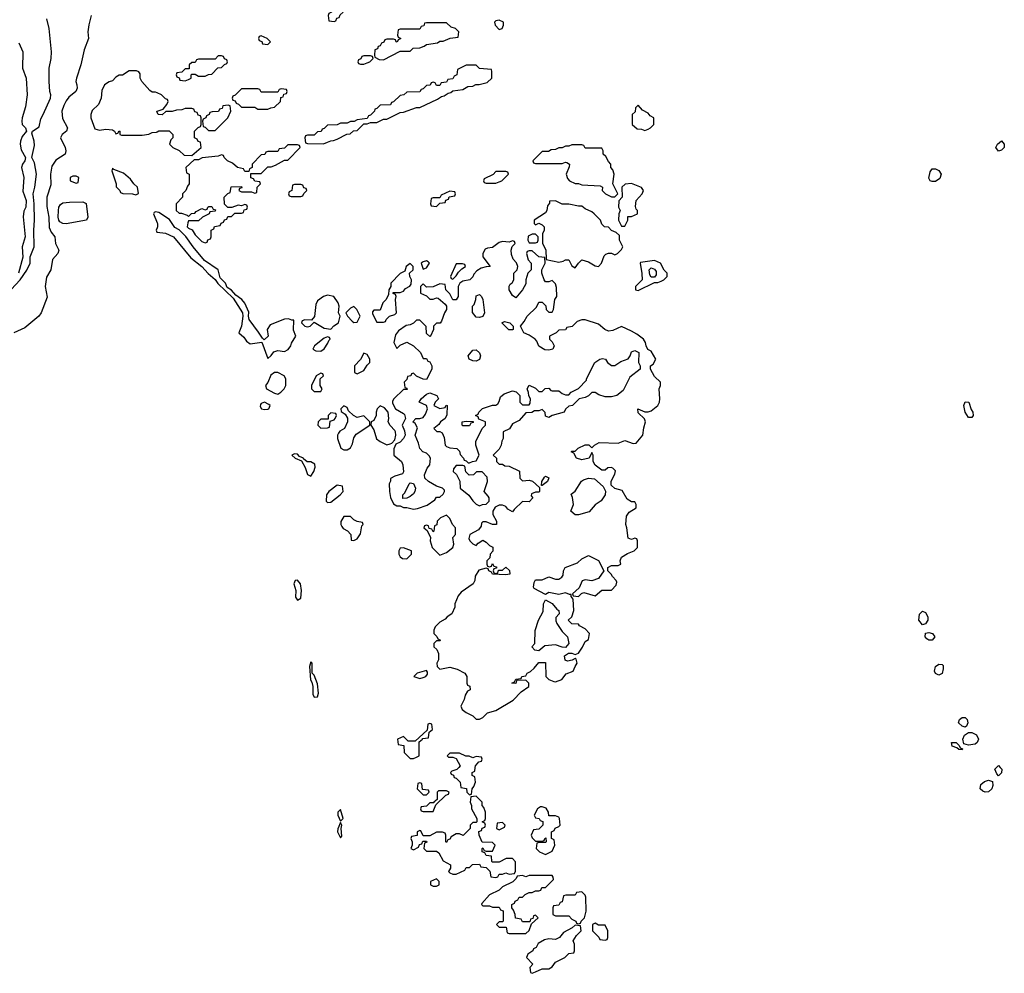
# Model space of a CAD drawing. Header units: inches. Extents: x 2380249 to 2585472, y 382747 to 546448.
# Tile 176 of 256: x 2469168 to 2475126, y 468754 to 474524. Entities that reach past the tile are written whole.
import ezdxf

# ---------------------------------------------------------------- set-up
doc = ezdxf.new("R2010")
doc.units = ezdxf.units.IN
doc.header["$MEASUREMENT"] = 0
for name, color, linetype in [('C4467', 7, 'Continuous'), ('C4476', 7, 'Continuous'), ('C4477', 7, 'Continuous')]:
    doc.layers.add(name, color=color, linetype=linetype)

msp = doc.modelspace()

# ---------------------------------------------------------------- linework, layer by layer
at = {"layer": 'C4467', "color": 4}
for points, elevation in [([(2469090, 472862.7), (2469170.2, 472949.8), (2469211, 473009), (2469231.6, 473050), (2469231.8, 473090), (2469256.1, 473150), (2469252.9, 473250), (2469257.3, 473310), (2469256.4, 473410), (2469250.4, 473470), (2469260.3, 473510), (2469268.9, 473590), (2469257, 473657), (2469241, 473690), (2469258, 473762), (2469256.4, 473790), (2469242, 473838), (2469244.7, 473850), (2469284.9, 473875.1), (2469295.3, 473924.7), (2469311, 473950), (2469354, 474050), (2469357.3, 474070), (2469350.8, 474090), (2469346.8, 474150), (2469346.8, 474230), (2469358.8, 474290), (2469361, 474330), (2469346, 474470), (2469331.3, 474530)], 48), ([(2469601, 474550), (2469587.1, 474492.9), (2469581, 474450), (2469584.7, 474410), (2469558, 474342), (2469538.8, 474250), (2469510.8, 474170), (2469506.8, 474150), (2469514.8, 474130), (2469516.3, 474110), (2469507.3, 474090), (2469465.5, 474054.5), (2469450, 474033.2), (2469434.2, 474005.8), (2469423, 473970), (2469426.6, 473926.6), (2469457.3, 473870), (2469450.8, 473850), (2469424.7, 473830), (2469414, 473810), (2469444, 473750), (2469447.3, 473730), (2469444, 473710), (2469386.8, 473673.2), (2469362.8, 473637.2), (2469355.3, 473590), (2469355.5, 473524.5), (2469332.8, 473450), (2469332.8, 473392.8), (2469344.2, 473330), (2469346.4, 473266.4), (2469358.3, 473238.3), (2469381, 473210), (2469384.7, 473170), (2469404.7, 473130), (2469398, 473110), (2469367.1, 473072.9), (2469356, 473010), (2469330, 472966), (2469322, 472910), (2469334.8, 472845.2), (2469298, 472750), (2469284.7, 472730), (2469199.8, 472660.2), (2469131.6, 472628.4)], 52), ([(2469163.7, 474383.7), (2469186.6, 474330), (2469186, 474230), (2469207.1, 474170), (2469214, 474070), (2469203.8, 473996.2), (2469182.7, 473930), (2469181.2, 473910), (2469184, 473890), (2469204, 473870), (2469209.2, 473850), (2469182.6, 473817.4), (2469172.1, 473790), (2469171, 473770), (2469176.2, 473736.2), (2469202.7, 473690), (2469199.3, 473670), (2469185.2, 473650), (2469179.5, 473630), (2469194, 473570), (2469187.3, 473487.3), (2469206.6, 473430), (2469205.1, 473390), (2469193.7, 473366.3), (2469188.2, 473331.8), (2469201, 473210), (2469183.5, 473150), (2469186.6, 473086.6), (2469160.5, 472990)], 48), ([(2470000, 474081.6), (2469990, 474086), (2469970, 474086), (2469956.4, 474096.4), (2469908, 474150), (2469898, 474170), (2469896.4, 474196.4), (2469888.4, 474208.4), (2469874.6, 474214.6), (2469830, 474215.3), (2469790.7, 474189.3), (2469770, 474188.7), (2469750, 474175.3), (2469730, 474154), (2469710, 474148.7), (2469682, 474130), (2469665.4, 474094.6), (2469662, 474050), (2469644.7, 474010), (2469606.4, 473973.6), (2469598, 473950), (2469598, 473930), (2469622.8, 473862.8), (2469650, 473856), (2469690, 473861), (2469730, 473858), (2469742, 473850), (2469750, 473834), (2469762, 473838), (2469770, 473852), (2469774, 473850), (2469774, 473830), (2469784.7, 473824.7), (2469910, 473826), (2469950, 473832), (2469970, 473842), (2469996.4, 473843.6), (2470000, 473845.8)], 56), ([(2470000, 473965), (2469998, 473970), (2470000, 473970.7)], 56), ([(2470000, 473359.6), (2469990, 473362), (2469982, 473358), (2469978, 473350), (2470000, 473295)], 56), ([(2470000, 473265), (2469994, 473250), (2469998, 473238), (2470000, 473237.8)], 56)]:
    msp.add_lwpolyline(points, dxfattribs=dict(at, elevation=elevation))
for points, elevation in [([(2469730, 473626), (2469724.7, 473610), (2469752, 473530), (2469752.7, 473512.7), (2469774, 473490), (2469778, 473478), (2469792.7, 473472.7), (2469851, 473471), (2469870, 473464.7), (2469887.3, 473472.7), (2469881.2, 473510), (2469859, 473530), (2469838.9, 473558.9), (2469796.2, 473596.2), (2469738, 473618)], 56), ([(2469510, 473578), (2469490, 473578), (2469474, 473570), (2469474, 473550), (2469510, 473534), (2469522, 473538), (2469526, 473570)], 56), ([(2469450, 473289.6), (2469428.7, 473290), (2469410, 473301.2), (2469405.1, 473310), (2469400.7, 473330), (2469403.6, 473370), (2469405.6, 473390), (2469414.2, 473405.8), (2469430, 473414.9), (2469470, 473419.3), (2469550, 473422.4), (2469570, 473412.7), (2469580.3, 473330), (2469572.4, 473310)], 52)]:
    msp.add_lwpolyline(points, close=True, dxfattribs=dict(at, elevation=elevation))
at = {"layer": 'C4476', "color": 4}
for points, elevation in [([(2471824.6, 470000), (2471812.7, 469987.3), (2471782, 469978), (2471774, 469970), (2471778, 469958), (2471792.7, 469952.7), (2471798, 469938), (2471810, 469934), (2471834, 469910), (2471838, 469878), (2471872.7, 469872.7), (2471874, 469850), (2471890, 469834), (2471902, 469838), (2471906, 469870), (2471916.4, 469883.6), (2471926, 469910), (2471922, 469942), (2471906, 469950), (2471906, 469970), (2471922, 469978), (2471924.7, 470000)], 56), ([(2475101.5, 470000), (2475111, 469990), (2475110, 469966), (2475090, 469948), (2475080.4, 469960.4), (2475069, 469990), (2475078.5, 470000)], 52)]:
    msp.add_lwpolyline(points, dxfattribs=dict(at, elevation=elevation))
for points, elevation in [([(2471590, 469906), (2471578, 469902), (2471574, 469870), (2471610, 469834), (2471630, 469834), (2471646, 469850), (2471642, 469862), (2471606, 469866), (2471602, 469902)], 56), ([(2475010, 469849.2), (2474995.1, 469855.1), (2474979, 469870), (2474984.5, 469895.5), (2475005.4, 469914.6), (2475030, 469922), (2475054.4, 469914.4), (2475057.3, 469890), (2475050.4, 469869.6), (2475030, 469852.7)], 52), ([(2471750, 469858), (2471702, 469858), (2471694, 469850), (2471694, 469806), (2471674, 469790), (2471674, 469786), (2471650, 469786), (2471630, 469766), (2471598, 469762), (2471594, 469750), (2471598, 469738), (2471610, 469734), (2471670, 469734), (2471686, 469774), (2471747.3, 469832.7), (2471762, 469838), (2471766, 469850)], 56), ([(2471930, 469826), (2471898, 469822), (2471894, 469790), (2471902, 469770), (2471902, 469750), (2471934, 469690), (2471934, 469670), (2471930, 469666), (2471910, 469666), (2471894, 469650), (2471894, 469630), (2471851.6, 469588.4), (2471830, 469598), (2471810, 469598), (2471779.6, 469580.4), (2471770, 469566), (2471758, 469562), (2471750, 469546), (2471746, 469550), (2471746, 469590), (2471742, 469602), (2471727.3, 469607.3), (2471690, 469608), (2471650, 469586), (2471610, 469586), (2471595.3, 469615.3), (2471590, 469618), (2471574, 469610), (2471572.7, 469587.3), (2471538, 469582), (2471534, 469570), (2471542, 469550), (2471542, 469530), (2471534, 469510), (2471550, 469502), (2471582, 469518), (2471587.3, 469532.7), (2471602, 469538), (2471607.3, 469552.7), (2471630, 469554), (2471631.6, 469548.4), (2471618, 469542), (2471614, 469510), (2471630, 469494), (2471690, 469494), (2471703.6, 469483.6), (2471730, 469434), (2471774, 469410), (2471774, 469390), (2471762, 469370), (2471770, 469362), (2471790, 469354), (2471810, 469354), (2471862, 469378), (2471870, 469394), (2471890, 469394), (2471908.4, 469411.6), (2471950, 469414), (2471958, 469398), (2471990, 469394), (2472012.7, 469372.7), (2472018, 469338), (2472050, 469334), (2472062, 469338), (2472070, 469354), (2472090, 469354), (2472110, 469362), (2472130, 469354), (2472162, 469358), (2472167.3, 469372.7), (2472168.4, 469428.4), (2472150, 469448), (2472111.6, 469448.4), (2472070, 469426), (2472030, 469426), (2472026, 469430), (2472022, 469462), (2471990, 469466), (2471982, 469482), (2471966, 469490), (2471966, 469510), (2471970, 469514), (2471978, 469498), (2471990, 469494), (2472030, 469494), (2472046, 469530), (2472030, 469546), (2471967.3, 469547.3), (2471948, 469590), (2471947.3, 469612.7), (2471962, 469618), (2471967.3, 469632.7), (2471982, 469638), (2471986, 469650), (2471982, 469662), (2471966, 469670), (2471982, 469678), (2471986, 469690), (2471986, 469730), (2471976.4, 469756.4), (2471966, 469770), (2471966, 469790)], 56), ([(2471110, 469746), (2471094, 469730), (2471094, 469710), (2471110, 469674), (2471126, 469690)], 56), ([(2472330, 469762), (2472319.6, 469760.4), (2472302, 469750), (2472282, 469710), (2472290, 469694), (2472311.6, 469691.6), (2472318, 469678), (2472332.7, 469672.7), (2472334, 469650), (2472310, 469626), (2472278, 469622), (2472262, 469590), (2472270, 469574), (2472290, 469554), (2472330, 469554), (2472342, 469558), (2472346, 469570), (2472352.7, 469572.7), (2472354, 469550), (2472350, 469546), (2472310, 469546), (2472298, 469542), (2472294, 469510), (2472314, 469490), (2472350, 469472), (2472370, 469482), (2472390, 469494), (2472406, 469530), (2472402, 469562), (2472386, 469570), (2472386, 469610), (2472402, 469618), (2472407.3, 469632.7), (2472430, 469642), (2472438, 469650), (2472435.3, 469690), (2472430, 469698), (2472410, 469706), (2472370, 469706), (2472368, 469730), (2472352.9, 469752.9)], 56), ([(2471110, 469666), (2471092.7, 469627.3), (2471092, 469610), (2471110, 469574), (2471116.4, 469583.6), (2471114, 469630), (2471118, 469650)], 56), ([(2472090, 469666), (2472058, 469662), (2472054, 469630), (2472070, 469622), (2472102, 469638), (2472106, 469650)], 56), ([(2471690, 469326), (2471654, 469310), (2471654, 469290), (2471670, 469282), (2471690, 469282), (2471706, 469290), (2471706, 469310)], 56), ([(2472390, 469346), (2472250, 469346), (2472230, 469338), (2472210, 469346), (2472178, 469342), (2472172.7, 469327.3), (2472152.7, 469307.3), (2472090, 469278), (2472070, 469258), (2472010, 469228), (2471963.6, 469176.4), (2471962, 469170), (2471970, 469162), (2472010, 469162), (2472030, 469154), (2472070, 469154), (2472078, 469138), (2472092.7, 469132.7), (2472094, 469070), (2472090, 469066), (2472070, 469066), (2472054, 469050), (2472070, 469034), (2472112.7, 469032.7), (2472118, 468998), (2472130, 468994), (2472230, 468994), (2472250, 469014), (2472266, 469054), (2472306, 469090), (2472290, 469106), (2472278, 469102), (2472274, 469086), (2472258, 469082), (2472254, 469066), (2472210, 469066), (2472202, 469082), (2472167.3, 469087.3), (2472166, 469110), (2472156.4, 469136.4), (2472146, 469150), (2472146, 469170), (2472162, 469178), (2472166, 469190), (2472182, 469198), (2472190, 469214), (2472210, 469214), (2472226, 469230), (2472250, 469242), (2472270, 469242), (2472290, 469254), (2472310, 469254), (2472322, 469258), (2472327.3, 469272.7), (2472350, 469274), (2472398, 469322), (2472396.4, 469336.4)], 56), ([(2472570, 469246), (2472538, 469242), (2472530, 469226), (2472472.7, 469227.3), (2472458, 469222), (2472450, 469186), (2472438, 469182), (2472430, 469166), (2472398, 469162), (2472394, 469150), (2472394, 469110), (2472410, 469102), (2472490, 469102), (2472510, 469082), (2472534, 469070), (2472538, 469058), (2472550, 469054), (2472562, 469058), (2472566, 469070), (2472586, 469090), (2472595.3, 469130), (2472594.6, 469214.6), (2472590, 469226)], 56), ([(2472530, 469046), (2472511.6, 469028.4), (2472459.6, 469000.4), (2472434, 468970), (2472410, 468958), (2472370, 468962), (2472343.5, 468956.5), (2472305.4, 468934.6), (2472294, 468910), (2472278, 468902), (2472274, 468890), (2472242, 468870), (2472234, 468850), (2472274, 468810), (2472254, 468790), (2472258, 468758), (2472270, 468754), (2472290, 468762), (2472330, 468782), (2472370, 468782), (2472390, 468794), (2472410, 468822), (2472466, 468850), (2472490, 468874), (2472522, 468878), (2472526, 468890), (2472526, 468930), (2472518, 468950), (2472536.4, 468983.6), (2472566, 469010), (2472562, 469042)], 56), ([(2472650, 469058), (2472634, 469050), (2472634, 469010), (2472672.7, 468972.7), (2472678, 468958), (2472710, 468954), (2472722, 468958), (2472726, 468970), (2472726, 469010), (2472710, 469046), (2472670, 469046)], 56)]:
    msp.add_lwpolyline(points, close=True, dxfattribs=dict(at, elevation=elevation))
at = {"layer": 'C4477', "color": 4}
for points, elevation in [([(2471090, 474606), (2471058, 474602), (2471054, 474570), (2471038, 474562), (2471034, 474550), (2471038, 474518), (2471070, 474514), (2471082, 474518), (2471087.3, 474532.7), (2471102, 474538), (2471107.3, 474552.7), (2471126, 474570), (2471122, 474582), (2471107.3, 474587.3), (2471102, 474602)], 56), ([(2471750, 474506), (2471630, 474506), (2471618, 474502), (2471612.7, 474487.3), (2471598, 474482), (2471590, 474466), (2471470, 474466), (2471458, 474462), (2471454, 474430), (2471458, 474418), (2471474, 474410), (2471458, 474402), (2471452.7, 474387.3), (2471446, 474390), (2471442, 474402), (2471430, 474406), (2471390, 474406), (2471378, 474402), (2471372, 474388), (2471358, 474382), (2471350, 474366), (2471338, 474362), (2471332.7, 474347.3), (2471318, 474342), (2471314, 474310), (2471318, 474298), (2471343.6, 474283.6), (2471370, 474282), (2471470, 474334), (2471530, 474334), (2471548.4, 474351.6), (2471590, 474354), (2471616.4, 474363.6), (2471630, 474374), (2471696.4, 474383.6), (2471710, 474394), (2471730, 474394), (2471772.7, 474412.7), (2471822, 474418), (2471826, 474450), (2471806, 474470), (2471778, 474478)], 56), ([(2472070, 474522), (2472050, 474518), (2472042, 474510), (2472044.7, 474490), (2472070, 474464.7), (2472088.4, 474471.6), (2472095.3, 474490), (2472095.3, 474510)], 56), ([(2470630, 474426), (2470618, 474422), (2470614, 474410), (2470618, 474398), (2470632.7, 474392.7), (2470638, 474378), (2470670, 474374), (2470686, 474390), (2470666, 474410)], 56), ([(2470390, 474306), (2470370, 474306), (2470350, 474286), (2470250, 474286), (2470238, 474282), (2470230, 474266), (2470210, 474266), (2470194, 474250), (2470192.7, 474227.3), (2470170, 474226), (2470150, 474206), (2470118, 474202), (2470114, 474190), (2470118, 474178), (2470132.7, 474172.7), (2470138, 474158), (2470170, 474154), (2470190, 474162), (2470206, 474170), (2470206, 474190), (2470210, 474194), (2470230, 474194), (2470250, 474182), (2470290, 474182), (2470310, 474192), (2470330, 474194), (2470367.3, 474232.7), (2470390, 474234), (2470407.3, 474252.7), (2470422, 474258), (2470426, 474270), (2470422, 474282), (2470407.3, 474287.3), (2470402, 474302)], 56), ([(2471290, 474306), (2471250, 474306), (2471238, 474302), (2471232.7, 474287.3), (2471218, 474282), (2471214, 474270), (2471218, 474258), (2471230, 474254), (2471250, 474254), (2471270, 474262), (2471286, 474270), (2471306, 474290), (2471302, 474302)], 56), ([(2471930, 474248), (2471870, 474248), (2471818, 474222), (2471814, 474190), (2471798, 474182), (2471790, 474166), (2471758, 474162), (2471750, 474146), (2471718, 474142), (2471710, 474126), (2471690, 474126), (2471682, 474142), (2471670, 474146), (2471658, 474142), (2471652.7, 474127.3), (2471630, 474126), (2471610, 474106), (2471598, 474102), (2471590, 474088), (2471510, 474086), (2471491.6, 474068.4), (2471470, 474066), (2471430, 474026), (2471418, 474022), (2471411.6, 474008.4), (2471350, 474006), (2471330, 473986), (2471318, 473982), (2471314, 473970), (2471290, 473946), (2471278, 473942), (2471270, 473926), (2471210, 473918), (2471191.6, 473908.4), (2471170, 473908), (2471150, 473898), (2471110, 473898), (2471090, 473888), (2471030, 473886), (2471010, 473866), (2470998, 473862), (2470991.6, 473848.4), (2470970, 473846), (2470950, 473826), (2470910, 473826), (2470898, 473822), (2470894, 473810), (2470898, 473778), (2470910, 473774), (2471007.3, 473772.7), (2471030, 473782), (2471050, 473792), (2471067.3, 473792.7), (2471090, 473802), (2471148.4, 473831.6), (2471167.3, 473832.7), (2471188.4, 473851.6), (2471210, 473854), (2471250, 473894), (2471270, 473894), (2471290, 473902), (2471330, 473902), (2471370, 473922), (2471390, 473922), (2471470, 473962), (2471490, 473964.7), (2471570, 473992), (2471590, 473992), (2471696.4, 474043.6), (2471720.4, 474059.6), (2471736.4, 474063.6), (2471760.4, 474079.6), (2471776.4, 474083.6), (2471790, 474094), (2471850, 474102), (2471880.4, 474119.6), (2471910, 474122), (2471928.9, 474131.1), (2471948.4, 474131.6), (2471996.4, 474143.6), (2472026, 474170), (2472026, 474210), (2472022, 474222), (2471950, 474228)], 56), ([(2470750, 474106), (2470738, 474102), (2470730, 474086), (2470630, 474086), (2470622, 474102), (2470610, 474106), (2470510, 474106), (2470472.7, 474067.3), (2470458, 474062), (2470454, 474050), (2470458, 474038), (2470472.7, 474032.7), (2470478, 474018), (2470492.7, 474012.7), (2470510, 473994), (2470590, 473994), (2470610, 473982), (2470670, 473982), (2470688.4, 473991.6), (2470710, 473994), (2470746, 474030), (2470747.3, 474052.7), (2470762, 474058), (2470767.3, 474072.7), (2470782, 474078), (2470786, 474090), (2470782, 474102)], 56), ([(2470430, 474006), (2470398, 474002), (2470392.7, 473987.3), (2470378, 473982), (2470371.6, 473968.4), (2470332.7, 473967.3), (2470318, 473962), (2470314, 473950), (2470298, 473942), (2470294, 473930), (2470278, 473922), (2470274, 473910), (2470278, 473878), (2470290, 473874), (2470310, 473854), (2470350, 473854), (2470428, 473930), (2470446, 473970), (2470442, 474002)], 56), ([(2472910, 474006), (2472894, 473990), (2472892.7, 473967.3), (2472874, 473950), (2472874, 473890), (2472903.6, 473863.6), (2472930, 473862), (2472950, 473854), (2472970, 473862), (2472986, 473870), (2473006, 473890), (2473006, 473930), (2472983.1, 473943.1), (2472970, 473958), (2472936.4, 473976.4)], 56), ([(2475090, 473729.3), (2475075.3, 473750), (2475084, 473770), (2475110, 473791.3), (2475124.7, 473770), (2475126, 473750), (2475110, 473734)], 52), ([(2470850, 473766), (2470790, 473766), (2470770, 473746), (2470738, 473742), (2470730, 473726), (2470670, 473726), (2470658, 473722), (2470652, 473708), (2470630, 473706), (2470574, 473650), (2470574, 473630), (2470558, 473622), (2470554, 473606), (2470530, 473606), (2470522, 473622), (2470486, 473630), (2470456.4, 473656.4), (2470426, 473670), (2470406, 473690), (2470402, 473702), (2470390, 473706), (2470370, 473698), (2470271.3, 473688.7), (2470250, 473675.3), (2470223.6, 473676.4), (2470174, 473630), (2470178, 473598), (2470194, 473590), (2470194, 473530), (2470183.6, 473516.4), (2470174, 473490), (2470154, 473470), (2470154, 473450), (2470114, 473410), (2470114, 473370), (2470132.7, 473352.7), (2470147.3, 473352.7), (2470182, 473342), (2470190, 473334), (2470208.4, 473351.6), (2470227.3, 473352.7), (2470236.4, 473363.6), (2470270, 473382), (2470290, 473374), (2470302, 473378), (2470306, 473390), (2470312.7, 473392.7), (2470330, 473394), (2470338, 473378), (2470352.7, 473372.7), (2470350, 473366), (2470318, 473362), (2470314, 473350), (2470274, 473330), (2470250, 473306), (2470190, 473306), (2470185.4, 473294.6), (2470182, 473270), (2470190, 473262), (2470212.7, 473252.7), (2470230, 473222), (2470270, 473182), (2470290, 473174), (2470302, 473178), (2470307.3, 473192.7), (2470322, 473198), (2470326, 473210), (2470326, 473250), (2470342, 473258), (2470347.3, 473272.7), (2470382, 473278), (2470387.3, 473292.7), (2470402, 473298), (2470407.3, 473312.7), (2470422, 473318), (2470427.3, 473332.7), (2470450, 473334), (2470470, 473354), (2470510, 473354), (2470522, 473358), (2470527.3, 473372.7), (2470542, 473378), (2470546, 473390), (2470542, 473402), (2470530, 473406), (2470510, 473398), (2470490, 473402), (2470452, 473388), (2470428, 473388), (2470407.3, 473407.3), (2470406, 473450), (2470427.3, 473472.7), (2470442, 473478), (2470447.3, 473512.7), (2470510, 473514), (2470512.7, 473507.3), (2470498, 473502), (2470494, 473490), (2470510, 473482), (2470570, 473482), (2470590, 473474), (2470602, 473478), (2470606, 473510), (2470626, 473530), (2470622, 473542), (2470590, 473546), (2470582, 473562), (2470567.3, 473567.3), (2470566, 473594), (2470630, 473594), (2470670, 473634), (2470690, 473634), (2470716.4, 473643.6), (2470770, 473674), (2470790, 473674), (2470866, 473750), (2470862, 473762)], 56), ([(2472570, 473766), (2472510, 473766), (2472490, 473758), (2472470, 473758), (2472450, 473748), (2472430, 473748), (2472410, 473738), (2472383.6, 473736.4), (2472367.3, 473727.3), (2472330, 473726), (2472274, 473670), (2472278, 473658), (2472290, 473654), (2472450, 473654), (2472470, 473662), (2472479.6, 473659.6), (2472494, 473650), (2472492.7, 473632.7), (2472474, 473590), (2472483.6, 473563.6), (2472494, 473550), (2472530, 473532), (2472550, 473532), (2472570, 473524.7), (2472679.6, 473519.6), (2472694, 473510), (2472692, 473490), (2472712, 473470), (2472750, 473451.3), (2472770, 473452), (2472788, 473470), (2472758, 473530), (2472766, 473590), (2472756.4, 473616.4), (2472746, 473630), (2472746, 473650), (2472730, 473666), (2472715.3, 473695.3), (2472698, 473710), (2472698, 473730), (2472690, 473746), (2472590, 473746), (2472582, 473762)], 56), ([(2472110, 473606), (2472050, 473606), (2472032.7, 473587.3), (2471978, 473562), (2471974, 473550), (2471978, 473538), (2471990, 473534), (2472050, 473534), (2472070, 473542), (2472086, 473550), (2472126, 473590), (2472122, 473602)], 56), ([(2474690, 473544), (2474678, 473550), (2474670, 473566), (2474676.5, 473603.5), (2474690, 473621), (2474710, 473621), (2474730, 473611), (2474744, 473590), (2474736.4, 473563.6), (2474710, 473544)], 52), ([(2470870, 473526), (2470830, 473526), (2470818, 473522), (2470814, 473490), (2470798, 473482), (2470794, 473470), (2470798, 473458), (2470810, 473454), (2470870, 473454), (2470882, 473458), (2470887.3, 473472.7), (2470906, 473490), (2470902, 473502), (2470887.3, 473507.3), (2470882, 473522)], 56), ([(2471770, 473486), (2471718, 473462), (2471710, 473446), (2471670, 473446), (2471658, 473442), (2471654, 473410), (2471658, 473398), (2471690, 473394), (2471710, 473414), (2471742, 473418), (2471747.3, 473432.7), (2471762, 473438), (2471767.3, 473452.7), (2471802, 473458), (2471806, 473470), (2471802, 473482)], 56), ([(2472870, 473533.2), (2472831.1, 473528.9), (2472812, 473510), (2472814, 473450), (2472792.7, 473427.3), (2472792, 473390), (2472802, 473370), (2472794, 473350), (2472792, 473310), (2472810, 473274), (2472830, 473274), (2472848, 473310), (2472847.3, 473332.7), (2472870, 473334), (2472906, 473350), (2472906, 473370), (2472898, 473378), (2472894.6, 473394.6), (2472899, 473430), (2472935.3, 473470), (2472942, 473490), (2472930, 473508)], 56), ([(2472410, 473428), (2472374, 473426), (2472374, 473414), (2472362, 473398), (2472358.8, 473370), (2472350, 473355.3), (2472282, 473310), (2472282, 473290), (2472290, 473282), (2472310, 473292), (2472330, 473282), (2472342, 473270), (2472342, 473250), (2472331.6, 473228.4), (2472332, 473170), (2472351.1, 473131.1), (2472354, 473074), (2472430, 473056), (2472457.2, 473062.8), (2472470, 473071.3), (2472490, 473072), (2472510, 473034), (2472530, 473022), (2472548.9, 473051.1), (2472570, 473072), (2472610, 473058), (2472650, 473034.8), (2472670, 473031), (2472689, 473050), (2472705.6, 473094.4), (2472714.6, 473105.4), (2472730, 473112), (2472750, 473112), (2472770, 473102), (2472786, 473110), (2472810, 473134), (2472818, 473150), (2472798, 473190), (2472798, 473218), (2472776.4, 473236.4), (2472750, 473248), (2472730, 473268), (2472706, 473270), (2472690, 473286), (2472682, 473310), (2472644, 473350), (2472630, 473361.2), (2472590, 473379), (2472570, 473395.3), (2472550, 473395.3), (2472490, 473408.7), (2472450, 473408)], 56), ([(2472150, 473186), (2472130, 473178), (2472090, 473182), (2472070, 473175.3), (2472030, 473145.2), (2471998, 473142), (2471985.4, 473134.6), (2471971.3, 473110), (2471971.3, 473090), (2472014, 473030), (2471990, 473029.2), (2471959.8, 473020.2), (2471934.8, 473005.2), (2471916, 472984), (2471910, 472968), (2471890.9, 472949.1), (2471850, 472942), (2471832, 472930), (2471822, 472910), (2471822, 472850), (2471810, 472828), (2471788.9, 472828.9), (2471770, 472866), (2471746, 472890), (2471742, 472922), (2471710, 472926), (2471670, 472908), (2471630, 472906), (2471610, 472926), (2471594, 472910), (2471594, 472870), (2471630, 472854), (2471650, 472834), (2471670, 472834), (2471690, 472842), (2471699.6, 472839.6), (2471743.6, 472803.6), (2471751.3, 472791.3), (2471751.3, 472770), (2471738, 472750), (2471719.6, 472700.4), (2471712, 472688), (2471690, 472688), (2471672, 472670), (2471671.1, 472648.9), (2471654, 472610), (2471650, 472608), (2471630, 472626), (2471627.3, 472667.3), (2471590, 472706), (2471570, 472706), (2471551.6, 472688.4), (2471530, 472678), (2471506.4, 472673.6), (2471459.6, 472640.4), (2471442, 472618), (2471432, 472570), (2471450, 472534), (2471470, 472554), (2471510, 472572), (2471550, 472551.3), (2471594, 472510), (2471610, 472474), (2471630, 472474), (2471638, 472458), (2471650, 472454), (2471662, 472430), (2471662, 472410), (2471630, 472346), (2471610, 472348), (2471570, 472368), (2471550, 472386), (2471538, 472382), (2471534, 472370), (2471514, 472366), (2471510, 472346), (2471494, 472330), (2471498, 472298), (2471510, 472294), (2471512.7, 472287.3), (2471490, 472286), (2471432, 472230), (2471423.6, 472216.4), (2471423.6, 472203.6), (2471442, 472170), (2471490, 472142), (2471496, 472136), (2471502, 472110), (2471482, 472070), (2471496.9, 472036.9), (2471501, 472010), (2471490.6, 471989.4), (2471470, 471968.7), (2471443.6, 471956.4), (2471431.6, 471928.4), (2471431.3, 471890), (2471478, 471850), (2471486, 471830), (2471490.9, 471789.1), (2471484.7, 471775.3), (2471438, 471762), (2471412, 471748), (2471412, 471732), (2471404.7, 471715.3), (2471406, 471670), (2471412.7, 471632.7), (2471430, 471594), (2471450, 471582), (2471470, 471582), (2471490, 471572), (2471510, 471572), (2471550, 471562), (2471574.6, 471565.4), (2471633.6, 471586.4), (2471680.4, 471619.6), (2471690, 471634), (2471710, 471634), (2471730, 471654), (2471738, 471670), (2471738, 471678), (2471726, 471690), (2471690, 471702), (2471642, 471730), (2471619, 471750), (2471617.2, 471770), (2471634, 471810), (2471649, 471830), (2471653.2, 471870), (2471645.6, 471885.6), (2471630, 471902), (2471608, 471910), (2471589.3, 471929.3), (2471582, 471962), (2471562, 472010), (2471574.6, 472054.6), (2471560.4, 472080.4), (2471546, 472090), (2471566, 472110), (2471590, 472111), (2471610, 472118), (2471623.2, 472136.8), (2471635.3, 472170), (2471628.7, 472188.7), (2471586, 472210), (2471598, 472230), (2471630, 472258), (2471650, 472266), (2471691.3, 472250), (2471702, 472230), (2471682, 472210), (2471674, 472190), (2471710, 472172), (2471742, 472178), (2471748, 472192), (2471754, 472190), (2471752.7, 472132.7), (2471742, 472110), (2471714, 472090), (2471704.7, 472075.3), (2471674, 472050), (2471692.7, 472032.7), (2471710, 472032), (2471724.7, 472024.7), (2471736.9, 471996.9), (2471742, 471950), (2471750, 471942), (2471770, 471934), (2471814, 471930), (2471830, 471914), (2471832.7, 471892.7), (2471854, 471870), (2471858, 471858), (2471870, 471854), (2471882, 471842), (2471890, 471842), (2471908.4, 471851.6), (2471930, 471854), (2471948, 471890), (2471928.9, 471948.9), (2471928.9, 471971.1), (2471966, 472050), (2471986, 472070), (2471986, 472090), (2471947.3, 472107.3), (2471942, 472122), (2471926, 472130), (2471942, 472138), (2471946, 472150), (2471969, 472171), (2472030, 472191.3), (2472050, 472192), (2472060.4, 472199.6), (2472070, 472214), (2472078, 472242), (2472099, 472261), (2472150, 472278), (2472171.6, 472271.6), (2472194, 472250), (2472194, 472210), (2472210, 472194), (2472250, 472194), (2472256.4, 472203.6), (2472258, 472230), (2472248.4, 472248.4), (2472247.3, 472267.3), (2472238, 472290), (2472250, 472312), (2472290, 472294), (2472310, 472274), (2472330, 472274), (2472347.3, 472292.7), (2472370, 472294), (2472381, 472281), (2472390, 472278), (2472430, 472278), (2472450, 472262), (2472470, 472254), (2472490, 472254), (2472506, 472270), (2472550, 472292), (2472598, 472342), (2472598, 472350), (2472648, 472450), (2472678, 472470), (2472694.4, 472474.4), (2472712, 472470), (2472724.7, 472450), (2472750, 472432), (2472770, 472432), (2472804.7, 472455.3), (2472850, 472472), (2472862, 472490), (2472870, 472514), (2472890, 472522), (2472914, 472510), (2472912, 472450), (2472922, 472430), (2472922, 472410), (2472859.8, 472360.2), (2472819.8, 472280.2), (2472782, 472250), (2472750, 472241.2), (2472710, 472241.2), (2472673.2, 472253.2), (2472650, 472268), (2472630, 472268), (2472610, 472248), (2472590, 472238), (2472554, 472230), (2472514, 472190), (2472490, 472186), (2472471.6, 472168.4), (2472462, 472150), (2472390.9, 472129.1), (2472370, 472118), (2472350, 472126), (2472347.3, 472147.3), (2472330, 472166), (2472310, 472158), (2472283.6, 472156.4), (2472267.3, 472147.3), (2472230, 472146), (2472190, 472098), (2472150, 472078), (2472131.1, 472048.9), (2472094, 472030), (2472094, 471990), (2472085.4, 471974.6), (2472082, 471950), (2472070, 471926), (2472034, 471890), (2472054, 471870), (2472054, 471850), (2472070, 471834), (2472090, 471834), (2472103.6, 471823.6), (2472130, 471822), (2472192.7, 471792.7), (2472194, 471750), (2472210, 471734), (2472250, 471738), (2472271, 471731), (2472314, 471694), (2472314, 471670), (2472310, 471666), (2472290, 471666), (2472265.4, 471654.6), (2472263.6, 471643.6), (2472274, 471630), (2472250, 471606), (2472210, 471608), (2472159.6, 471560.4), (2472150, 471546), (2472122, 471562), (2472110, 471578), (2472090, 471586), (2472070, 471586), (2472044.7, 471575.3), (2472032, 471550), (2472032, 471530), (2472054, 471490), (2472054, 471470), (2472028.7, 471468.7), (2471990, 471486), (2471970, 471486), (2471962, 471478), (2471959.6, 471460.4), (2471943.6, 471436.4), (2471891.6, 471408.4), (2471885.4, 471385.4), (2471892, 471370), (2471910, 471352), (2471930, 471342), (2471943.1, 471356.9), (2471970, 471374), (2471990, 471362), (2472010, 471342), (2472031.6, 471331.6), (2472031.6, 471308.4), (2472014, 471290), (2472012.7, 471267.3), (2471994, 471250), (2471994, 471230), (2471998, 471218), (2472010, 471214), (2472022, 471218), (2472030, 471234), (2472038, 471218), (2472052.7, 471212.7), (2472054, 471206), (2472038, 471202), (2472034, 471190), (2472038, 471178), (2472050, 471174), (2472062, 471178), (2472066, 471194), (2472090, 471194), (2472110, 471212), (2472131.6, 471191.6), (2472134, 471170), (2472110, 471166), (2472028.4, 471168.4), (2472022, 471182), (2472006, 471190), (2472002, 471202), (2471990, 471206), (2471946.4, 471193.6), (2471923.6, 471156.4), (2471922, 471130), (2471912, 471110), (2471839.6, 471060.4), (2471822, 471038), (2471802, 470990), (2471802, 470970), (2471782, 470930), (2471754, 470910), (2471743.6, 470896.4), (2471710, 470878), (2471682, 470850), (2471674, 470830), (2471674, 470810), (2471692.7, 470792.7), (2471698, 470778), (2471714, 470770), (2471710, 470766), (2471690, 470766), (2471674, 470750), (2471674, 470730), (2471692.7, 470712.7), (2471702, 470690), (2471702, 470650), (2471692, 470630), (2471694, 470610), (2471710, 470594), (2471770, 470606), (2471814.4, 470594.4), (2471862, 470570), (2471874, 470550), (2471874, 470510), (2471878, 470498), (2471891.6, 470491.6), (2471894, 470470), (2471878, 470462), (2471863.6, 470436.4), (2471858, 470410), (2471838, 470370), (2471844.7, 470350), (2471870, 470331.3), (2471910.9, 470310.9), (2471930, 470292), (2471950, 470291.3), (2471970, 470302), (2471998, 470330), (2472050, 470344.7), (2472153.6, 470406.4), (2472202, 470458), (2472248, 470490), (2472248, 470510), (2472230, 470528), (2472174, 470526), (2472170, 470508), (2472146, 470510), (2472162, 470518), (2472170, 470534), (2472202, 470538), (2472206, 470550), (2472230, 470554), (2472238, 470570), (2472259, 470581), (2472280.4, 470599.6), (2472310, 470634), (2472350, 470634), (2472352, 470550), (2472370, 470532), (2472399.6, 470519.6), (2472410, 470518), (2472448.9, 470531.1), (2472474.6, 470565.4), (2472518, 470582), (2472529, 470611), (2472542, 470630), (2472535.3, 470655.3), (2472530, 470658), (2472511.3, 470648.7), (2472483.1, 470643.1), (2472468.7, 470648.7), (2472465.2, 470674.8), (2472488, 470692), (2472510, 470691.3), (2472530, 470682), (2472550, 470692), (2472573.6, 470726.4), (2472590, 470762), (2472610, 470774), (2472615.3, 470810), (2472590, 470838), (2472556.4, 470856.4), (2472550, 470866), (2472510, 470868), (2472486, 470890), (2472508.9, 470911.1), (2472522, 470950), (2472518, 471018), (2472506, 471034), (2472506, 471046), (2472494, 471046), (2472470, 471055.3), (2472430, 471045.2), (2472370, 471058), (2472350, 471046), (2472282, 471082), (2472278, 471090), (2472280.4, 471119.6), (2472290, 471134), (2472330, 471134), (2472370, 471152), (2472410, 471138), (2472430, 471138), (2472448, 471150), (2472456.4, 471163.6), (2472458, 471190), (2472468, 471210), (2472543.1, 471236.9), (2472570, 471262), (2472610, 471282), (2472671.1, 471251.1), (2472702, 471190), (2472670, 471142), (2472630, 471128.7), (2472590, 471135.3), (2472571.6, 471128.4), (2472552.7, 471087.3), (2472514, 471050), (2472518, 471038), (2472550, 471034), (2472567.3, 471052.7), (2472582, 471058), (2472650, 471038), (2472690, 471071.3), (2472750, 471071.3), (2472778, 471102), (2472780.4, 471120.4), (2472778, 471130), (2472754.6, 471154.6), (2472748, 471170), (2472726, 471190), (2472726, 471210), (2472750, 471222), (2472790, 471222), (2472806, 471230), (2472802, 471250), (2472810, 471272), (2472845.6, 471294.4), (2472886, 471310), (2472906, 471330), (2472906, 471370), (2472902, 471382), (2472890, 471386), (2472870, 471378), (2472850, 471386), (2472842, 471450), (2472835.3, 471470), (2472840.4, 471519.6), (2472856.4, 471543.6), (2472898, 471570), (2472898, 471590), (2472890, 471606), (2472870, 471606), (2472843.1, 471623.1), (2472814.6, 471674.6), (2472768.4, 471688.4), (2472748, 471708), (2472748, 471732), (2472770, 471774), (2472773.6, 471793.6), (2472758, 471810), (2472746.4, 471813.6), (2472727.1, 471812.9), (2472710, 471798), (2472690, 471798), (2472650, 471828), (2472638, 471850), (2472638, 471890), (2472630, 471906), (2472614, 471870), (2472570, 471861.2), (2472538, 471870), (2472522, 471902), (2472506, 471910), (2472510, 471914), (2472530, 471914), (2472548.4, 471931.6), (2472590, 471952), (2472611.6, 471951.6), (2472630, 471934), (2472646, 471950), (2472674.6, 471965.4), (2472790, 471962), (2472830, 471978), (2472879.6, 471959.6), (2472899, 471961), (2472938, 472010), (2472944.7, 472055.3), (2472955.3, 472090), (2472948.4, 472108.4), (2472910, 472146), (2472908.7, 472170), (2472951.6, 472151.6), (2472970, 472151.3), (2472990, 472158), (2473028.7, 472190), (2473039, 472210), (2473042, 472230), (2473038, 472290), (2473046, 472310), (2473046, 472330), (2473010, 472366), (2472986, 472410), (2472986, 472430), (2473000.4, 472439.6), (2473018, 472470), (2472990, 472518), (2472968.7, 472528.7), (2472958, 472550), (2472955.3, 472570), (2472942, 472590), (2472902, 472622), (2472870, 472639), (2472810, 472668), (2472757.3, 472642.7), (2472730, 472639), (2472708, 472650), (2472670, 472682), (2472590, 472708.7), (2472570, 472708.7), (2472542, 472698), (2472511.6, 472668.4), (2472478, 472662), (2472470, 472648), (2472430, 472646), (2472414, 472630), (2472374, 472610), (2472374, 472590), (2472390, 472574), (2472402, 472550), (2472394, 472530), (2472370, 472524), (2472345.6, 472525.6), (2472310, 472548.7), (2472298, 472578), (2472288, 472590), (2472250, 472615.3), (2472218, 472630), (2472198, 472670), (2472221.2, 472698.8), (2472238, 472730), (2472294.6, 472785.4), (2472310, 472814), (2472330, 472814), (2472352.7, 472792.7), (2472354, 472770), (2472370, 472754), (2472390, 472754), (2472398, 472770), (2472406, 472830), (2472418, 472850), (2472416.4, 472903.6), (2472410, 472926), (2472390, 472946), (2472370, 472938), (2472350, 472938), (2472342, 472950), (2472328, 472990), (2472328, 473010), (2472348, 473050), (2472346, 473086), (2472309, 473089), (2472270, 473126), (2472250, 473126), (2472238, 473122), (2472234, 473110), (2472244.7, 473070), (2472262, 473050), (2472262, 473010), (2472242, 472990), (2472231.3, 472950), (2472230, 472926), (2472211.3, 472890), (2472170, 472842), (2472150, 472855.3), (2472129.2, 472890), (2472128.9, 472911.1), (2472135.3, 472924.7), (2472148.4, 472931.6), (2472158, 472950), (2472158, 472990), (2472178, 473010), (2472182, 473030), (2472173.6, 473053.6), (2472154.6, 473074.6), (2472143.1, 473103.1), (2472142, 473130), (2472148, 473152), (2472166, 473170), (2472162, 473182)], 56), ([(2472290, 473226), (2472270, 473226), (2472245.4, 473214.6), (2472242, 473190), (2472250, 473174), (2472290, 473174), (2472302, 473178), (2472306, 473190), (2472306, 473210)], 56), ([(2471630, 473064), (2471610, 473059), (2471598, 473050), (2471610, 473014), (2471630, 473022), (2471648.7, 473050), (2471639.3, 473059.3)], 56), ([(2473010, 473066), (2472924.7, 473055.3), (2472922, 473050), (2472932.7, 472987.3), (2472934, 472950), (2472894, 472910), (2472894, 472890), (2472910, 472884.7), (2473010, 472934), (2473030, 472934), (2473050, 472942), (2473066, 472950), (2473086, 472970), (2473086, 472990), (2473068.4, 473008.4), (2473046, 473050)], 56), ([(2471530, 473048.7), (2471506, 473030), (2471498, 473002), (2471470, 472988), (2471414, 472930), (2471414, 472910), (2471402, 472890), (2471399.6, 472860.4), (2471384.7, 472830), (2471364.7, 472810), (2471350, 472766), (2471310, 472766), (2471303.6, 472756.4), (2471303.6, 472743.6), (2471330, 472694), (2471370, 472694), (2471382, 472698), (2471386, 472710), (2471406, 472730), (2471439, 472741), (2471448, 472750), (2471442, 472830), (2471446, 472850), (2471442, 472862), (2471427.3, 472867.3), (2471427.3, 472872.7), (2471470, 472874), (2471490, 472882), (2471503.1, 472896.9), (2471528.4, 472911.6), (2471536.4, 472923.6), (2471538, 472950), (2471528, 472970), (2471526, 472990), (2471548, 473010), (2471548.7, 473030)], 56), ([(2471847.3, 473047.3), (2471810, 473046), (2471774, 472970), (2471778, 472958), (2471790, 472954), (2471810, 472974), (2471823.1, 472996.9), (2471843.1, 473016.9), (2471866, 473030), (2471862, 473042)], 56), ([(2472990, 472966), (2472980.4, 472980.4), (2472978, 473010), (2472990, 473022), (2473010, 473014), (2473019.6, 472999.6), (2473019.6, 472980.4), (2473010, 472966)], 56), ([(2471030, 472857), (2471006, 472850), (2470970, 472822), (2470961, 472801), (2470951.3, 472728.7), (2470934, 472706), (2470892.7, 472707.3), (2470878, 472702), (2470874, 472690), (2470894, 472670), (2470910, 472664.7), (2470926, 472670), (2470950, 472694), (2471010, 472658), (2471050, 472652), (2471068.4, 472671.6), (2471098, 472690), (2471108, 472730), (2471098, 472750), (2471102, 472790), (2471095.3, 472810), (2471069.2, 472849.2)], 56), ([(2471950, 472721.2), (2471930, 472724), (2471908.4, 472751.6), (2471908, 472790), (2471919, 472801), (2471928.7, 472830), (2471930, 472854), (2471950, 472862), (2471962, 472850), (2471970.9, 472830.9), (2471981, 472750), (2471970, 472729)], 56), ([(2471190, 472788), (2471170, 472778), (2471142, 472750), (2471152, 472730), (2471179.6, 472699.6), (2471190, 472692), (2471210, 472694), (2471228, 472730), (2471208, 472770)], 56), ([(2472127.3, 472647.3), (2472086, 472690), (2472102, 472698), (2472134, 472690), (2472154, 472670), (2472154, 472650), (2472150, 472648)], 56), ([(2471030, 472606), (2471010, 472598), (2470952, 472550), (2470942, 472530), (2470959.6, 472519.6), (2470990, 472518), (2471010, 472532), (2471033.6, 472566.4), (2471038, 472582), (2471046, 472590), (2471042, 472602)], 56), ([(2471930, 472457.2), (2471910, 472459), (2471888.7, 472470), (2471882, 472490), (2471910, 472524.7), (2471930, 472526), (2471950.9, 472509.1), (2471957.3, 472490), (2471950, 472468.7)], 56), ([(2471250, 472506), (2471231.3, 472468.7), (2471194, 472430), (2471194, 472390), (2471210, 472382), (2471250, 472402), (2471270, 472434), (2471286, 472450), (2471286, 472470), (2471270, 472498)], 56), ([(2470730, 472389), (2470710, 472389), (2470687.3, 472372.7), (2470670.4, 472329.6), (2470656, 472310), (2470662, 472290), (2470710, 472264), (2470730, 472258.8), (2470748.7, 472270), (2470768.7, 472290), (2470778, 472310), (2470778, 472350), (2470768, 472370)], 56), ([(2470990, 472386), (2470962, 472370), (2470934, 472310), (2470934, 472290), (2470950, 472274), (2470990, 472274), (2470998, 472290), (2470986, 472310), (2470986, 472350), (2471006, 472370), (2471002, 472382)], 56), ([(2470650, 472209), (2470630, 472202), (2470624.9, 472195.1), (2470624, 472184), (2470632, 472170), (2470650, 472164.9), (2470670, 472167.3), (2470675.3, 472170), (2470684, 472190), (2470676.2, 472196.2)], 56), ([(2471130, 472188), (2471112, 472170), (2471112.7, 472152.7), (2471138, 472138), (2471152, 472112), (2471152, 472090), (2471134, 472050), (2471104.7, 472035.3), (2471096.9, 472023.1), (2471091.3, 472010), (2471091.3, 471990), (2471111.6, 471931.6), (2471130, 471922), (2471150, 471922), (2471170, 471934), (2471182, 471958), (2471190, 471994), (2471203.1, 472016.9), (2471286, 472070), (2471286, 472090), (2471250, 472128), (2471210, 472118), (2471188.4, 472128.4), (2471158, 472158), (2471150, 472178)], 56), ([(2471350, 472188), (2471331.1, 472168.9), (2471324.7, 472150), (2471324.7, 472130), (2471310, 472098), (2471294, 472090), (2471292, 472070), (2471310, 472042), (2471327.9, 471987.9), (2471350, 471971), (2471390, 471951.3), (2471410, 471958), (2471419, 471961), (2471439, 471981), (2471444, 472010), (2471442, 472030), (2471439, 472039), (2471409.1, 472069.1), (2471398, 472090), (2471402, 472110), (2471398, 472150), (2471374.6, 472174.6)], 56), ([(2474910, 472118), (2474889, 472150), (2474881.2, 472190), (2474890, 472211.3), (2474911.3, 472210), (2474926, 472166), (2474936, 472150), (2474938, 472130), (2474930, 472118)], 52), ([(2471050, 472146), (2471034, 472130), (2471034, 472106), (2470990, 472106), (2470974, 472090), (2470972, 472070), (2470990, 472052), (2471030, 472054), (2471042, 472058), (2471046, 472094), (2471070, 472102), (2471078, 472110), (2471086, 472130), (2471082, 472142)], 56), ([(2471850, 472066), (2471846, 472070), (2471846, 472090), (2471870, 472094), (2471912.7, 472092.7), (2471912.7, 472087.3), (2471898, 472082), (2471890, 472066)], 56), ([(2470830, 471898), (2470814, 471890), (2470834, 471870), (2470874, 471854), (2470895.3, 471815.3), (2470910, 471772), (2470930, 471762), (2470948.7, 471790), (2470956.4, 471816.4), (2470954.6, 471834.6), (2470930, 471848), (2470908, 471848), (2470886, 471866), (2470886, 471870), (2470862, 471882), (2470850, 471895.3)], 56), ([(2471850, 471826), (2471810, 471826), (2471792.7, 471807.3), (2471792, 471790), (2471811.3, 471771.3), (2471831.6, 471731.6), (2471834, 471690), (2471886.4, 471646.4), (2471910, 471612), (2471930, 471592), (2471950, 471582), (2471968.4, 471591.6), (2471990, 471592), (2472008, 471610), (2472008, 471630), (2472002, 471642), (2471978, 471670), (2471998, 471730), (2471996.4, 471756.4), (2471967.3, 471787.3), (2471932.7, 471787.3), (2471914, 471770), (2471888.4, 471768.4), (2471868.4, 471788.4), (2471862, 471822)], 56), ([(2472326, 471706), (2472328, 471730), (2472343.1, 471756.9), (2472350, 471762), (2472370, 471752), (2472362, 471730), (2472330, 471706)], 56), ([(2472530, 471529), (2472504, 471550), (2472519, 471590), (2472513.6, 471633.6), (2472506, 471654), (2472530, 471672), (2472568, 471732), (2472579.6, 471740.4), (2472610, 471750.8), (2472646.4, 471746.4), (2472698.8, 471698.8), (2472712, 471672), (2472711.3, 471650), (2472686.8, 471613.2), (2472650.9, 471589.1), (2472613.7, 471546.3), (2472550, 471529)], 56), ([(2471090, 471708), (2471038, 471670), (2471024.7, 471650), (2471022, 471610), (2471030, 471602), (2471050, 471604.7), (2471108, 471650), (2471126, 471670), (2471122, 471702)], 56), ([(2471487.3, 471627.3), (2471486, 471650), (2471499, 471661), (2471524, 471716), (2471530, 471722), (2471550, 471718), (2471562.8, 471690), (2471558.8, 471670), (2471550, 471655.3), (2471530, 471638), (2471510, 471628)], 56), ([(2471170, 471518), (2471130, 471518), (2471111.6, 471488.4), (2471111.3, 471470), (2471116.9, 471456.9), (2471125.4, 471445.4), (2471150.9, 471430.9), (2471172, 471410), (2471174, 471374), (2471190, 471372), (2471210, 471382), (2471230, 471414), (2471238, 471462), (2471246, 471470), (2471242, 471482), (2471210, 471488), (2471190, 471498)], 56), ([(2471750, 471526), (2471714, 471510), (2471694, 471490), (2471691.6, 471468.4), (2471678, 471462), (2471674, 471430), (2471670, 471426), (2471662, 471442), (2471646, 471446), (2471642, 471462), (2471630, 471466), (2471618, 471462), (2471614, 471450), (2471634, 471434), (2471654, 471390), (2471652, 471370), (2471664.7, 471330), (2471710, 471284.7), (2471750, 471301), (2471788.7, 471330), (2471795.3, 471350), (2471788, 471390), (2471806, 471410), (2471806, 471450), (2471786, 471470), (2471770, 471506)], 56), ([(2471490, 471328), (2471470, 471326), (2471462, 471310), (2471462, 471290), (2471470, 471274), (2471483.6, 471263.6), (2471510, 471262), (2471538, 471290), (2471538, 471310)], 56), ([(2470850, 471133.2), (2470834, 471130), (2470826, 471110), (2470838, 471070), (2470836, 471030), (2470850, 471011.3), (2470870, 471024.7), (2470872.7, 471070), (2470868, 471110)], 56), ([(2472470, 470726), (2472450, 470728), (2472410, 470742), (2472344.7, 470735.3), (2472310, 470706), (2472286, 470710), (2472268, 470730), (2472286, 470750), (2472287.3, 470827.3), (2472308, 470890), (2472336.4, 470943.6), (2472338, 470990), (2472350, 471014), (2472390.9, 470990.9), (2472418, 470958), (2472431, 470950), (2472431.6, 470928.4), (2472412.7, 470907.3), (2472412.7, 470887.3), (2472418, 470870), (2472450, 470822), (2472482, 470790), (2472491.3, 470750)], 56), ([(2474630, 470862), (2474608.7, 470890), (2474613.6, 470926.4), (2474630, 470944.7), (2474650, 470938), (2474662.8, 470910), (2474662.8, 470890), (2474650, 470868)], 52), ([(2474690, 470769), (2474670, 470769.2), (2474658, 470778), (2474648, 470790), (2474648.9, 470811.1), (2474670, 470816), (2474691.3, 470810), (2474706, 470790)], 52), ([(2470930, 470638), (2470922, 470610), (2470926.8, 470530), (2470935.3, 470515.3), (2470941, 470490), (2470942, 470442), (2470950, 470424.7), (2470970, 470426), (2470976, 470450), (2470970, 470506), (2470950, 470558), (2470938, 470570), (2470938, 470630)], 56), ([(2474730, 470558), (2474708.9, 470568.9), (2474703.1, 470583.1), (2474708.7, 470610), (2474730, 470624.7), (2474750, 470622), (2474756, 470616), (2474756.9, 470596.9), (2474750, 470568)], 52), ([(2471630, 470586), (2471574, 470570), (2471554, 470550), (2471590, 470538), (2471610, 470544.7), (2471626, 470550), (2471636.4, 470563.6), (2471636.4, 470576.4)], 56), ([(2471650, 470266), (2471638, 470262), (2471634, 470226), (2471562, 470158), (2471518, 470158), (2471490, 470186), (2471454, 470170), (2471458, 470138), (2471492.7, 470132.7), (2471494, 470090), (2471530, 470054), (2471550, 470054), (2471570, 470062), (2471586, 470070), (2471586, 470154), (2471606, 470170), (2471606, 470174), (2471642, 470178), (2471646, 470214), (2471666, 470230), (2471662, 470262)], 56), ([(2474890, 470244), (2474870, 470248.7), (2474849.2, 470269.2), (2474855.3, 470290), (2474870, 470301), (2474890, 470301), (2474901, 470290), (2474906, 470270), (2474898, 470250)], 52), ([(2474910, 470134), (2474882, 470142), (2474875.3, 470170), (2474886, 470194), (2474910, 470211.3), (2474930, 470211), (2474957.1, 470197.1), (2474970.8, 470170), (2474961, 470150), (2474950, 470141.2)], 52), ([(2474870, 470106), (2474850, 470108), (2474838, 470118), (2474810, 470128), (2474806, 470150), (2474834, 470150), (2474852.7, 470132.7), (2474858, 470118), (2474872.7, 470112.7)], 52)]:
    msp.add_lwpolyline(points, close=True, dxfattribs=dict(at, elevation=elevation))
for points, elevation in [([(2470000, 473970.7), (2470036.4, 473983.6), (2470058, 474010), (2470066, 474030), (2470062, 474042), (2470050, 474046), (2470026, 474070), (2470000, 474081.6)], 56), ([(2470000, 473845.8), (2470010, 473852), (2470072, 473852), (2470094, 473830), (2470094, 473810), (2470083.6, 473796.4), (2470074, 473770), (2470094, 473750), (2470132.7, 473732.7), (2470163.6, 473703.6), (2470210, 473702), (2470266, 473750), (2470262, 473782), (2470247.3, 473787.3), (2470242, 473802), (2470226, 473810), (2470226, 473850), (2470247.3, 473872.7), (2470262, 473878), (2470266, 473890), (2470266, 473930), (2470262, 473942), (2470247.3, 473947.3), (2470242, 473962), (2470227.3, 473967.3), (2470222, 473982), (2470210, 473986), (2470170, 473986), (2470150, 473978), (2470116.4, 473976.4), (2470091.3, 473968.7), (2470051.6, 473968.4), (2470030, 473948.7), (2470006, 473950), (2470000, 473965)], 56), ([(2470000, 473237.8), (2470050, 473232), (2470098, 473210), (2470202.8, 473082.8), (2470270.9, 473030.9), (2470307.7, 472987.7), (2470351.1, 472951.1), (2470367.1, 472927.1), (2470458.8, 472838.8), (2470516, 472750), (2470518.8, 472730), (2470510.4, 472669.6), (2470494, 472630), (2470523.6, 472603.6), (2470539.6, 472579.6), (2470563.5, 472563.5), (2470632.7, 472572.7), (2470670, 472474), (2470690, 472492), (2470705.1, 472514.9), (2470730, 472522), (2470770, 472517.3), (2470792, 472528), (2470809, 472550), (2470813.2, 472566.8), (2470838, 472610), (2470824.7, 472644.7), (2470826, 472706), (2470814, 472706), (2470794.6, 472714.6), (2470770, 472712.7), (2470683, 472677), (2470664.7, 472650), (2470671.3, 472610), (2470647.3, 472587.3), (2470636.4, 472596.4), (2470614, 472634), (2470556.2, 472710), (2470552, 472730), (2470555.1, 472755.1), (2470530, 472808.7), (2470511.8, 472831.8), (2470476.5, 472856.5), (2470450, 472888), (2470423.1, 472903.1), (2470413.2, 472930), (2470382, 472962), (2470369, 473010), (2470286, 473066), (2470217.2, 473150), (2470172.9, 473212.9), (2470132.5, 473252.5), (2470106.8, 473266.8), (2470075.1, 473315.1), (2470010, 473357.2), (2470000, 473359.6)], 56), ([(2470000, 473295), (2470002, 473290), (2470002, 473270), (2470000, 473265)], 56), ([(2471924.7, 470000), (2471926, 470010), (2471947.3, 470032.7), (2471962, 470038), (2471966, 470050), (2471962, 470062), (2471930, 470066), (2471910, 470058), (2471887.3, 470067.3), (2471868.4, 470068.4), (2471830, 470086), (2471770, 470086), (2471754, 470070), (2471762, 470062), (2471790, 470062), (2471810, 470054), (2471834, 470010), (2471824.6, 470000)], 56), ([(2475078.5, 470000), (2475090, 470012), (2475101.5, 470000)], 52)]:
    msp.add_lwpolyline(points, dxfattribs=dict(at, elevation=elevation))

doc.saveas('drawing.dxf')
